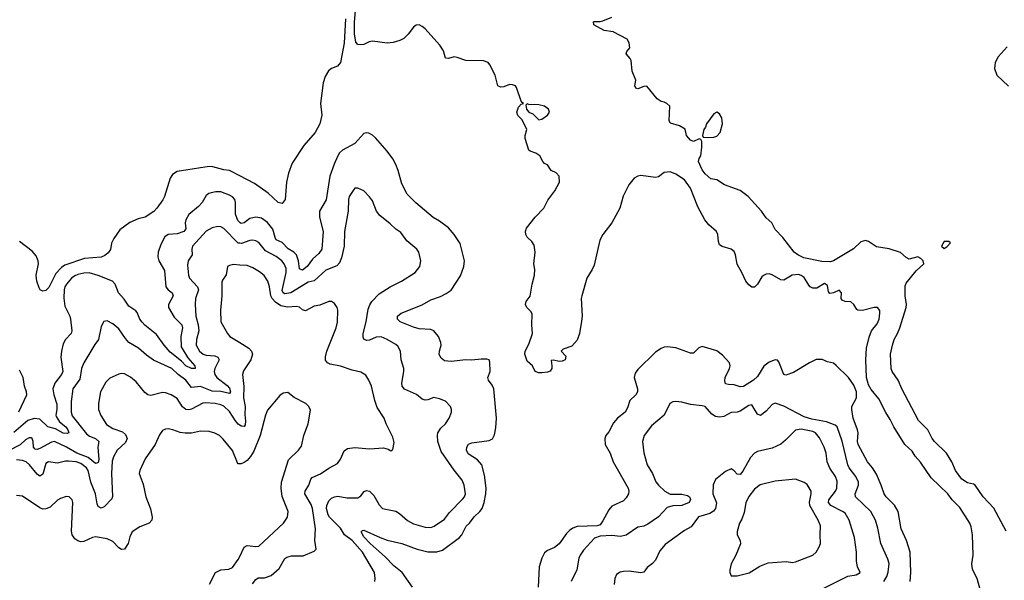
# Model space of a CAD drawing. Header units: inches. Extents: x 2001573 to 2220545, y 644482 to 846830.
# Tile 180 of 256: x 2088491 to 2095242, y 703057 to 706904. Entities that reach past the tile are written whole.
import ezdxf

# ---------------------------------------------------------------- set-up
doc = ezdxf.new("R2010")
doc.units = ezdxf.units.IN
doc.header["$MEASUREMENT"] = 0
doc.layers.add('C0780', color=7, linetype='Continuous')
doc.layers.add('C0790', color=7, linetype='Continuous')

msp = doc.modelspace()

# ---------------------------------------------------------------- linework, layer by layer
at = {"layer": 'C0780', "color": 5}
for points, elevation in [([(2090000, 705833), (2089930, 705869.7), (2089890, 705873.9), (2089814.9, 705894.9), (2089790, 705896.3), (2089570, 705861.5), (2089539.2, 705840.8), (2089523, 705817), (2089484.3, 705690), (2089473, 705667), (2089431.3, 705610), (2089410, 705588), (2089350.6, 705550), (2089303.4, 705536.6), (2089246.7, 705513.3), (2089178.3, 705461.7), (2089136.5, 705403.5), (2089121.2, 705370), (2089112.6, 705327.4), (2089096.7, 705303.3), (2089073.8, 705286.2), (2089050, 705275.7), (2088934.5, 705265.5), (2088800.3, 705219.7), (2088776.4, 705203.6), (2088738.3, 705161.7), (2088690, 705066.2), (2088670, 705045.8), (2088650, 705041.4), (2088631.6, 705051.6), (2088623.3, 705063.3), (2088608.6, 705110), (2088603.8, 705150), (2088619, 705230), (2088617.7, 705250), (2088603.7, 705283.7), (2088576.2, 705316.2), (2088490, 705381)], 280), ([(2090000, 705512.2), (2089985.9, 705525.9), (2089970.3, 705570), (2089971.3, 705650), (2089964.9, 705670), (2089950, 705688.1), (2089930, 705700.2), (2089870, 705723.2), (2089836.3, 705723.7), (2089803.2, 705716.8), (2089788.3, 705711.7), (2089770, 705696.8), (2089741.4, 705650), (2089718, 705622), (2089650, 705567.4), (2089629, 705530), (2089625.7, 705510), (2089630.7, 705470), (2089615.2, 705450), (2089570, 705435.4), (2089508.8, 705431.2), (2089485.4, 705414.6), (2089458.2, 705361.8), (2089440.8, 705310), (2089437.7, 705277.7), (2089444.1, 705250), (2089483.2, 705183.2), (2089493.4, 705070), (2089509.6, 705049.6), (2089537.3, 705030), (2089543.8, 705010), (2089510.1, 704950), (2089511.5, 704930), (2089550, 704863.5), (2089602.2, 704810), (2089607.9, 704790), (2089595, 704730), (2089598.7, 704658.7), (2089643, 704583), (2089692, 704530), (2089693.4, 704510), (2089669.6, 704510), (2089630, 704528.4), (2089600.9, 704560.9), (2089523.5, 704623.5), (2089482.1, 704670), (2089430, 704744.9), (2089349, 704809), (2089329.6, 704829.6), (2089314, 704850), (2089295.5, 704895.5), (2089286.7, 704906.7), (2089238.9, 704938.9), (2089206.8, 704986.8), (2089167.4, 705030), (2089146.4, 705090), (2089126.6, 705110), (2089030, 705148.3), (2088966.3, 705166.3), (2088930, 705164.8), (2088890, 705154.6), (2088870, 705147.6), (2088845, 705130), (2088811.9, 705090), (2088801.5, 705070), (2088795.4, 705050), (2088792.9, 704992.9), (2088799.5, 704939.5), (2088834.4, 704870), (2088839.6, 704850), (2088848.5, 704770), (2088843.9, 704750), (2088804.7, 704710), (2088790, 704680.9), (2088776.6, 704630), (2088772.3, 704587.7), (2088785.9, 704490), (2088777.1, 704470), (2088732.5, 704410), (2088718.8, 704370), (2088725.4, 704330), (2088745.5, 704265.5), (2088745.1, 704230), (2088737.9, 704190), (2088740.6, 704180.6), (2088763.9, 704143.9), (2088807.1, 704110), (2088822, 704090), (2088827.7, 704070), (2088815.8, 704064.2), (2088790, 704066.7), (2088736.3, 704096.3), (2088684.7, 704110), (2088630, 704162.7), (2088590, 704167.8), (2088545.8, 704154.2), (2088450, 704070.6)], 320), ([(2090000, 705370.1), (2089990, 705371.2), (2089890.9, 705470.9), (2089870, 705482.2), (2089850, 705485.8), (2089810, 705476.4), (2089770, 705452.1), (2089676.2, 705350), (2089672.1, 705330), (2089674, 705290), (2089646.4, 705250), (2089641.4, 705218.6), (2089647.9, 705150), (2089655.2, 705130), (2089709.4, 705070), (2089715.9, 705050), (2089696.6, 704990), (2089694.3, 704950), (2089697.7, 704870), (2089713.8, 704810), (2089718.3, 704770), (2089702.2, 704710), (2089701.2, 704670), (2089723.6, 704630), (2089748.8, 704610), (2089770, 704602.7), (2089830, 704597.9), (2089849.4, 704589.4), (2089858.2, 704570), (2089827.9, 704510), (2089825.4, 704490), (2089829.5, 704470), (2089841.7, 704450), (2089913.6, 704393.6), (2089930, 704375), (2089936.4, 704350), (2089930, 704339.3), (2089870, 704352.3), (2089810, 704355.1), (2089730, 704386.3), (2089670, 704380.6), (2089630, 704431.7), (2089576.8, 704470), (2089533.5, 704510), (2089407.8, 704567.8), (2089361.4, 704601.4), (2089306.3, 704650), (2089239.7, 704690), (2089216.1, 704716.1), (2089170, 704782.4), (2089130, 704816.3), (2089090, 704838.4), (2089067.8, 704832.2), (2089050, 704799), (2089032, 704710), (2089005.4, 704674.6), (2088930.1, 704549.9), (2088915, 704510), (2088902.3, 704437.7), (2088854.7, 704370), (2088844.5, 704284.5), (2088842.8, 704210), (2088850, 704184.7), (2088950, 704061.9), (2088970, 704047.1), (2089010.3, 704030), (2089033.4, 704010), (2089026, 703970), (2089033.2, 703886.8), (2089030, 703865.1), (2089019.6, 703860.4), (2089010, 703859.1), (2088959.4, 703899.4), (2088883.6, 703930), (2088811.5, 703971.5), (2088730, 704009.3), (2088710, 704006), (2088630, 703961.4), (2088610, 703954.9), (2088596.3, 703956.3), (2088585, 703970), (2088582.4, 704010), (2088575.4, 704030), (2088570, 704035.4), (2088554.7, 704034.7), (2088530, 704021.5), (2088494, 703986), (2088410, 703944.2)], 340), ([(2090000, 705220.2), (2089956.5, 705223.5), (2089930, 705218), (2089916.3, 705210), (2089907, 705153), (2089882.5, 705117.5), (2089878, 705102), (2089876.3, 705010), (2089866.7, 704910), (2089870.2, 704830), (2089914.9, 704750), (2089932.7, 704730), (2090000, 704688.7)], 360), ([(2090000, 704121.8), (2089990, 704129.1), (2089970, 704152.3), (2089930, 704214.7), (2089890, 704252.1), (2089870, 704261.5), (2089830.4, 704270.4), (2089764.6, 704275.4), (2089747.7, 704272.3), (2089670, 704230.5), (2089650, 704226.4), (2089630, 704229.1), (2089606.9, 704246.9), (2089570, 704304.4), (2089530, 704330.8), (2089490, 704343.8), (2089470, 704345), (2089390, 704325.1), (2089370, 704331), (2089350, 704347.1), (2089290, 704419.1), (2089250, 704452.2), (2089210, 704474.7), (2089190, 704476.9), (2089170, 704471.2), (2089110, 704445.1), (2089082.3, 704417.7), (2089045.8, 704350), (2089030.2, 704270), (2089030.2, 704230), (2089047.9, 704187.9), (2089087, 704127), (2089130, 704098.4), (2089195.1, 704075.1), (2089217, 704057), (2089228.6, 704030), (2089217.4, 704002.6), (2089160.2, 703950), (2089135, 703905), (2089124.6, 703875.4), (2089120.1, 703790), (2089127.3, 703632.7), (2089123.2, 703616.8), (2089070, 703560.4), (2089050, 703552.1), (2089030, 703564.7), (2089023.1, 703583.1), (2089010.4, 703650), (2088978.4, 703730), (2088959.9, 703810), (2088947.8, 703830), (2088910, 703858.5), (2088878.4, 703870), (2088825, 703875), (2088805.2, 703874.8), (2088750, 703861.2), (2088689.3, 703870.7), (2088670, 703858.4), (2088650, 703785.6), (2088630, 703772.6), (2088610, 703784.7), (2088558.6, 703850), (2088534.1, 703870), (2088510, 703880.4), (2088470, 703883.4)], 360), ([(2088485.7, 704214.3), (2088539.7, 704330), (2088537.5, 704350), (2088523.1, 704390), (2088514, 704450), (2088490, 704499.2)], 320), ([(2090000, 703857.4), (2089990, 703857.6), (2089984, 703864), (2089948.9, 703948.9), (2089886.6, 704026.6), (2089861.6, 704050), (2089830, 704066.2), (2089790, 704077.2), (2089730, 704081), (2089670, 704067.3), (2089625.9, 704065.9), (2089591.4, 704071.4), (2089541.2, 704090), (2089510, 704096), (2089490, 704095.4), (2089470, 704085.6), (2089450, 704055.1), (2089420.9, 703990), (2089352.3, 703890), (2089314.6, 703810), (2089310.4, 703790), (2089338, 703718), (2089355.9, 703630), (2089387.7, 703547.7), (2089399.6, 703490), (2089396.5, 703470), (2089379.1, 703450), (2089315.6, 703424.4), (2089261.6, 703390), (2089245, 703355), (2089234.5, 703310), (2089210, 703271), (2089190, 703268.7), (2089170, 703280.8), (2089130, 703322.8), (2089090, 703341.4), (2089010, 703355.3), (2088990, 703352), (2088930, 703323.5), (2088910, 703321.5), (2088890, 703327.6), (2088870, 703342.2), (2088850.9, 703370), (2088845.6, 703394.4), (2088855.8, 703590), (2088849.7, 703609.7), (2088830, 703629.4), (2088810, 703631.6), (2088770, 703618.9), (2088750, 703606.3), (2088700, 703560), (2088670, 703548), (2088650, 703546.3), (2088630, 703555.1), (2088510, 703634.7), (2088470, 703639.8)], 380), ([(2089792.7, 703030), (2089834.5, 703110), (2089870, 703128.6), (2089925.4, 703134.6), (2089950, 703145), (2089990, 703199.5), (2090000, 703221.1)], 380)]:
    msp.add_lwpolyline(points, dxfattribs=dict(at, elevation=elevation))
at = {"layer": 'C0790', "color": 5}
for points, elevation in [([(2095084.2, 702970), (2095056.9, 703070), (2095027.2, 703127.2), (2095021, 703150), (2095019.7, 703170), (2095028.4, 703230), (2095023.5, 703370), (2095015.4, 703424.6), (2095005.7, 703450), (2094937.1, 703557.1), (2094885.8, 703610), (2094855.3, 703650), (2094739.7, 703759.7), (2094668.3, 703868.3), (2094631.4, 703910), (2094610, 703942.4), (2094561.2, 703990), (2094483.9, 704110), (2094460.7, 704160.7), (2094429.5, 704209.5), (2094382.9, 704302.9), (2094330, 704366.3), (2094310, 704398.2), (2094296.3, 704450), (2094292.3, 704570), (2094297.6, 704650), (2094315, 704725), (2094330.7, 704769.3), (2094370, 704818), (2094383.5, 704850), (2094389.6, 704889.6), (2094387.7, 704907.7), (2094372.7, 704930), (2094350, 704929.7), (2094270, 704908.8), (2094239, 704910), (2094230, 704915.1), (2094209.6, 704950), (2094190, 704967.8), (2094150.8, 704970.8), (2094130, 704979.6), (2094123.1, 704990), (2094125.7, 705030), (2094110, 705048.2), (2094070, 705029.8), (2094045.2, 705025.2), (2094036.6, 705036.6), (2094030, 705080.9), (2094010, 705093.2), (2093957.4, 705062.6), (2093930, 705061), (2093910.7, 705070.7), (2093901.5, 705081.5), (2093870, 705134.3), (2093850, 705149.7), (2093830, 705154.6), (2093788.7, 705151.3), (2093730, 705115.8), (2093710, 705118.3), (2093650, 705154.3), (2093630, 705160.5), (2093610, 705158.9), (2093590, 705149.7), (2093580.7, 705139.3), (2093550, 705089.6), (2093530, 705067.8), (2093510, 705069.7), (2093490, 705084.4), (2093470, 705109.7), (2093443.1, 705170), (2093410, 705227), (2093399.7, 705290), (2093390, 705314.5), (2093369.8, 705329.8), (2093306.9, 705346.9), (2093290, 705359), (2093281.7, 705381.7), (2093277.4, 705430), (2093269.7, 705449.7), (2093215.9, 705495.9), (2093188.6, 705530), (2093140.9, 705620.9), (2093090, 705748.6), (2093050, 705805.8), (2092990, 705843.2), (2092950, 705859.1), (2092910, 705855.6), (2092870, 705826.9), (2092850, 705820.4), (2092750, 705836), (2092730, 705831.1), (2092703.6, 705816.4), (2092667.2, 705770), (2092627.9, 705692.1), (2092605.5, 705610), (2092550.3, 705510), (2092489.6, 705430.4), (2092469.1, 705390.9), (2092430, 705219.5), (2092416.9, 705190), (2092379.2, 705130), (2092345.8, 705010), (2092341.8, 704990), (2092346.7, 704870), (2092344, 704836), (2092329.1, 704750), (2092314.1, 704705.9), (2092276.9, 704663.1), (2092216.9, 704643.1), (2092204.7, 704630), (2092234.9, 704594.9), (2092230, 704569.6), (2092210, 704560.7), (2092190, 704559.5), (2092151.3, 704568.7), (2092134, 704566), (2092140.4, 704530), (2092138.7, 704510), (2092127.5, 704492.5), (2092110, 704485.1), (2092070, 704480.5), (2092050, 704481.6), (2092026, 704490), (2092006, 704530), (2091970, 704560.5), (2091953.7, 704610), (2091956.8, 704630), (2091981.9, 704678.1), (2092006.9, 704750), (2092001.5, 704810), (2092004.3, 704884.3), (2091998.4, 704898.4), (2091968, 704930), (2091959.7, 704950), (2091964.2, 704970), (2091991.9, 705008.1), (2092004, 705090), (2092021.4, 705150), (2092022.3, 705190), (2092016.1, 705230), (2092024.7, 705310), (2092017.8, 705357.8), (2092002.3, 705382.3), (2091971.2, 705411.2), (2091961.6, 705430), (2091959.6, 705450), (2091966.1, 705473.9), (2092026.2, 705550), (2092084.2, 705610), (2092113.3, 705666.7), (2092159.6, 705730), (2092191.2, 705790), (2092189.5, 705830), (2092170, 705853.2), (2092135.3, 705870), (2092110, 705908), (2092090, 705918), (2092078, 705930), (2092058, 705970), (2092030, 705988.7), (2091990, 706002), (2091982, 706010), (2091957.2, 706090), (2091957.2, 706110), (2091969.3, 706150), (2091936.9, 706216.9), (2091906.6, 706246.6), (2091899.7, 706270), (2091910, 706302.8), (2091930, 706324.7), (2091946, 706330), (2091935.3, 706335.3), (2091930, 706346), (2091898, 706438), (2091889.5, 706449.5), (2091870, 706458), (2091850, 706459.5), (2091810, 706442.4), (2091790, 706441.6), (2091769.7, 706449.7), (2091750, 706524), (2091714.6, 706594.6), (2091702.7, 706610), (2091670, 706621.3), (2091550, 706624.4), (2091490, 706645.4), (2091470, 706648.2), (2091430, 706638.4), (2091410, 706641.2), (2091397.2, 706690), (2091371.9, 706730), (2091270, 706841.1), (2091250, 706858.3), (2091230, 706868), (2091210, 706867.6), (2091190, 706851.8), (2091154.9, 706805.1), (2091124.5, 706775.5), (2091098.1, 706761.9), (2091051.9, 706748.1), (2091010, 706742.3), (2090910, 706756.3), (2090887.6, 706752.4), (2090850, 706734), (2090830, 706731.6), (2090810, 706733.3), (2090794.7, 706750), (2090787.1, 706807.1), (2090787.4, 706887.4), (2090806.8, 707130)], 280), ([(2090724.5, 706910), (2090715.9, 706744.1), (2090690.4, 706610), (2090670, 706584.3), (2090630, 706568.5), (2090607.2, 706552.8), (2090584.7, 706515.3), (2090572.6, 706470), (2090552.8, 706330), (2090562, 706250), (2090549.8, 706190), (2090517.2, 706130), (2090439.6, 706040.4), (2090359.8, 705920.2), (2090334.8, 705850), (2090321.1, 705790), (2090310.5, 705669.5), (2090290, 705642.3), (2090263.4, 705650), (2090194.9, 705714.9), (2090100.4, 705780.4), (2090000, 705833)], 280), ([(2095254.5, 703394.5), (2095170, 703551.4), (2095096.5, 703630), (2095042, 703710), (2095030, 703717.4), (2094990, 703726.9), (2094950.8, 703750.8), (2094908.4, 703810), (2094883.1, 703870), (2094845.7, 703930), (2094762.6, 704010), (2094747.1, 704030), (2094718, 704090), (2094654.3, 704154.3), (2094538.5, 704370), (2094514, 704430), (2094473, 704490), (2094465.4, 704510), (2094462, 704610), (2094474.8, 704670), (2094487.9, 704710), (2094510.7, 704750), (2094526.5, 704790), (2094568.6, 704930), (2094571.1, 704950), (2094562.5, 705010), (2094562.2, 705077.8), (2094570, 705095.6), (2094638.1, 705181.9), (2094689.7, 705230), (2094686, 705250), (2094670, 705266), (2094650, 705276.3), (2094590, 705261.3), (2094570, 705272.2), (2094530, 705307.1), (2094451.9, 705331.9), (2094365.6, 705345.6), (2094310, 705382.7), (2094290, 705389.7), (2094259.3, 705380.7), (2094208.7, 705331.3), (2094070, 705248.6), (2094050, 705243.5), (2093990, 705243.8), (2093867, 705270), (2093826.3, 705290), (2093801.6, 705310), (2093723.7, 705410), (2093670, 705464), (2093649, 705510), (2093610, 705544), (2093577, 705590), (2093487, 705690), (2093430, 705731.6), (2093324, 705770), (2093270, 705804.5), (2093230, 705812.7), (2093190, 705846), (2093170, 705873.2), (2093146, 705930), (2093149.4, 705950.6), (2093162, 705970), (2093168.7, 706030), (2093167.3, 706067.3), (2093162, 706082), (2093150, 706086), (2093110, 706068.7), (2093090, 706078), (2093064, 706110), (2093053.2, 706153.2), (2093015.1, 706175.1), (2092954, 706194), (2092945.2, 706210), (2092948, 706310), (2092928, 706330), (2092910, 706339), (2092890, 706342), (2092862, 706362), (2092790, 706448.7), (2092770, 706446), (2092730, 706429.4), (2092714.6, 706434.6), (2092709.6, 706450), (2092715.1, 706490), (2092689.7, 706550), (2092683.7, 706623.7), (2092677.5, 706637.5), (2092648.7, 706670), (2092654.6, 706685.4), (2092674, 706710), (2092670, 706746), (2092655.3, 706770), (2092560.1, 706820.1), (2092498, 706830), (2092428, 706870), (2092426, 706890), (2092428.9, 706891.1), (2092470, 706891.3), (2092490, 706896), (2092550, 706920.7)], 260), ([(2095261.9, 706718.1), (2095199.5, 706650), (2095178.9, 706610), (2095174, 706570), (2095190, 706524), (2095270, 706448)], 260), ([(2091183.5, 703010), (2091113.4, 703110), (2091056.5, 703156.5), (2090997.4, 703217.4), (2090893.1, 703310), (2090850, 703355), (2090831.8, 703390), (2090840.6, 703399.4), (2090850, 703400.3), (2090962.4, 703350), (2091010, 703333.7), (2091110, 703310.9), (2091217, 703270), (2091290, 703253.4), (2091350, 703253.1), (2091390, 703263.5), (2091507, 703350), (2091523.2, 703370), (2091551.7, 703428.3), (2091574.5, 703450), (2091606.1, 703493.9), (2091646.9, 703530), (2091661.4, 703550), (2091676.2, 703590), (2091687.7, 703650), (2091688.3, 703690), (2091677.9, 703777.9), (2091658.8, 703850), (2091630, 703884.5), (2091565.6, 703925.6), (2091555.3, 703950), (2091557.2, 703970), (2091569.4, 703990.6), (2091590, 704000.4), (2091710, 704016.1), (2091733, 704027), (2091745.5, 704054.5), (2091756, 704104), (2091761.1, 704170), (2091741.1, 704370), (2091730, 704395.4), (2091706, 704430), (2091701.3, 704450), (2091716.4, 704490), (2091714.2, 704554.2), (2091709.3, 704569.3), (2091694.2, 704574.2), (2091655.1, 704575.1), (2091590, 704568.3), (2091550, 704569.7), (2091450, 704558), (2091404.2, 704564.2), (2091381.5, 704581.5), (2091367.1, 704607.1), (2091368.8, 704630), (2091381, 704670), (2091379.2, 704690), (2091362.7, 704730), (2091330, 704768.5), (2091310, 704777.5), (2091230, 704783.9), (2091190, 704794), (2091099.6, 704830), (2091080.5, 704850), (2091081.3, 704870), (2091106, 704890), (2091250, 704948.6), (2091310, 704982.5), (2091375.5, 705004.5), (2091415.5, 705024.5), (2091450, 705048.9), (2091512.6, 705147.4), (2091536.8, 705210), (2091539.7, 705250), (2091510, 705369.3), (2091471.1, 705430), (2091430, 705476.3), (2091370, 705522), (2091326.3, 705546.3), (2091208, 705648), (2091147.3, 705707.3), (2091110, 705778), (2091085.6, 705870), (2091070.8, 705910), (2091048.7, 705950), (2091010, 706002.2), (2090930, 706094), (2090910, 706112), (2090884.4, 706124.4), (2090870, 706127.6), (2090850, 706122.4), (2090790, 706055.4), (2090703.5, 706010), (2090684.6, 705990), (2090670, 705964.5), (2090646.8, 705913.2), (2090618, 705830), (2090592.7, 705667.3), (2090546, 705590), (2090547.6, 705550), (2090572.2, 705450), (2090563.2, 705330), (2090541.2, 705298.8), (2090499.1, 705260.9), (2090462, 705210), (2090430, 705185.4), (2090410, 705194.5), (2090402.3, 705250), (2090389.3, 705290), (2090370, 705308.3), (2090330.8, 705330.8), (2090290, 705375.8), (2090250, 705394.6), (2090241.5, 705410), (2090226.2, 705466.2), (2090190, 705513.2), (2090150, 705541.4), (2090110, 705549.9), (2090070, 705539.5), (2090030, 705510.6), (2090010, 705506.1), (2090002.2, 705510), (2090000, 705512.2)], 320), ([(2090926.3, 703050), (2090928.2, 703070), (2090923.1, 703110), (2090842.3, 703250), (2090770, 703330.6), (2090717.6, 703370), (2090690, 703414.5), (2090616.2, 703490), (2090606.2, 703506.2), (2090595, 703550), (2090596.7, 703570), (2090610, 703601.8), (2090630, 703621.7), (2090650, 703630.8), (2090670, 703633.6), (2090736.8, 703623.2), (2090810, 703622.8), (2090830, 703637.6), (2090853.2, 703666.8), (2090870, 703673.8), (2090890, 703669.3), (2090920.2, 703640.2), (2090954.7, 703574.7), (2090979.3, 703550), (2091070, 703531.5), (2091095.4, 703515.4), (2091150, 703467), (2091190, 703444.2), (2091270, 703422.6), (2091310, 703419.3), (2091332.4, 703427.6), (2091402.7, 703477.3), (2091437.6, 703522.4), (2091530, 703616), (2091540.9, 703630), (2091546.8, 703650), (2091537.6, 703710), (2091524.6, 703744.6), (2091470, 703813.7), (2091381.2, 703941.2), (2091359, 704010), (2091354.8, 704050), (2091358, 704070), (2091378, 704102), (2091411.5, 704130), (2091435.6, 704170), (2091451.8, 704210), (2091451.8, 704230), (2091445.1, 704250), (2091410, 704285.6), (2091370, 704303.5), (2091330, 704311.9), (2091290, 704295.5), (2091270, 704292.7), (2091250, 704300.8), (2091211.2, 704331.2), (2091128.5, 704368.5), (2091114, 704390), (2091110.7, 704410), (2091125.1, 704490), (2091124.7, 704510), (2091106.9, 704570), (2091102.4, 704630), (2091083.7, 704663.7), (2091070, 704675.8), (2091009.6, 704710), (2090970, 704727.8), (2090935.4, 704724.6), (2090890, 704706), (2090870, 704703.1), (2090851.2, 704711.2), (2090844.9, 704724.9), (2090845.8, 704750), (2090867.6, 704830), (2090881.2, 704918.8), (2090891.6, 704948.4), (2090905, 704970), (2090956.4, 705023.6), (2091030, 705070.2), (2091109.8, 705110.2), (2091202.9, 705170), (2091235.6, 705210), (2091241.6, 705250), (2091227.6, 705310), (2091213.6, 705330), (2091145.7, 705385.7), (2091103.5, 705443.5), (2091070, 705466.3), (2091030, 705504.4), (2090959.5, 705559.5), (2090936.9, 705590), (2090910, 705661.2), (2090890, 705689.3), (2090850, 705729.2), (2090810, 705749.2), (2090790, 705749), (2090781.1, 705738.9), (2090750.8, 705690), (2090744.9, 705670), (2090742.3, 705590), (2090718, 705450), (2090715, 705350), (2090697.6, 705270), (2090684, 705236), (2090664.3, 705215.7), (2090590, 705186.2), (2090510, 705112.8), (2090470, 705102.5), (2090450, 705092.5), (2090350, 705029.9), (2090310, 705023.2), (2090296.4, 705030), (2090290, 705046.6), (2090319.1, 705170), (2090317.7, 705197.7), (2090304.6, 705230), (2090287.9, 705250), (2090250, 705280.2), (2090177, 705317), (2090130, 705374.2), (2090110, 705387.7), (2090090, 705391.6), (2090070, 705389), (2090011.1, 705368.9), (2090000, 705370.1)], 340), ([(2090087.9, 703032.1), (2090110, 703063.1), (2090125.9, 703074.1), (2090170, 703075), (2090215.1, 703090), (2090270, 703138.4), (2090310, 703206.4), (2090323.2, 703216.8), (2090354.7, 703225.3), (2090434.7, 703225.3), (2090510, 703257.6), (2090523.6, 703270), (2090514.8, 703330), (2090518.3, 703410), (2090499.2, 703550), (2090490, 703578.3), (2090446, 703650), (2090448, 703670), (2090474.2, 703710), (2090488.2, 703751.8), (2090497.3, 703762.7), (2090552.9, 703787.1), (2090610, 703827.8), (2090670, 703859.5), (2090690, 703887.7), (2090715.1, 703944.9), (2090737.7, 703962.3), (2090790, 703968.7), (2090890, 703959.6), (2090985.2, 703965.2), (2091016.3, 703956.3), (2091035.3, 703944.7), (2091050, 703954), (2091057.6, 704002.4), (2091050, 704039), (2091004.2, 704130), (2090989.6, 704170), (2090942.9, 704242.9), (2090926.4, 704290), (2090902.6, 704390), (2090886, 704430), (2090864.4, 704464.4), (2090830, 704485.1), (2090770, 704498.7), (2090690, 704526.3), (2090619.8, 704539.8), (2090601.3, 704550), (2090588.2, 704568.2), (2090586.8, 704590), (2090598, 704630), (2090660.9, 704790), (2090669.7, 704829.7), (2090671.3, 704911.3), (2090666.6, 704930), (2090650, 704957.2), (2090630, 704969.4), (2090610, 704971.5), (2090550, 704944.4), (2090510, 704937.6), (2090450, 704906.2), (2090430, 704912.2), (2090410, 704931.8), (2090390, 704935.2), (2090327.6, 704932.4), (2090281.5, 704941.5), (2090244.8, 704964.8), (2090221.8, 704990), (2090212.9, 705010), (2090203.9, 705070), (2090192.3, 705110), (2090167.8, 705147.8), (2090135, 705175), (2090090, 705201.7), (2090050, 705216.4), (2090000, 705220.2)], 360), ([(2090000, 704688.7), (2090063.1, 704650), (2090080.3, 704630), (2090087.8, 704610), (2090076.5, 704570), (2090026.2, 704493.8), (2090018.9, 704470), (2090027.1, 704387.1), (2090026, 704310), (2090036, 704250), (2090035.1, 704195.1), (2090040.1, 704150), (2090036.7, 704123.3), (2090030, 704112.6), (2090010, 704114.6), (2090000, 704121.8)], 360), ([(2094595.7, 703050), (2094602, 703110), (2094597.1, 703250), (2094571.9, 703330), (2094534.8, 703410), (2094513.6, 703530), (2094490, 703573.7), (2094432.2, 703630), (2094418.7, 703650), (2094398.2, 703710), (2094364.8, 703784.8), (2094339.4, 703830), (2094304.7, 703870), (2094241.2, 703990), (2094236.2, 704010), (2094239.4, 704070), (2094236.4, 704090), (2094205.6, 704170), (2094195.8, 704230), (2094197.4, 704250), (2094228.4, 704310), (2094228.4, 704350), (2094210, 704397.3), (2094173.1, 704450), (2094090, 704531.9), (2094070, 704546.3), (2094030, 704556.2), (2093992.7, 704572.7), (2093952.3, 704572.3), (2093905.5, 704550), (2093797.1, 704482.9), (2093745.2, 704465.2), (2093729.7, 704470), (2093697.2, 704557.2), (2093688, 704568), (2093670, 704569.7), (2093630, 704553.1), (2093592.9, 704527.1), (2093550, 704455.8), (2093521.8, 704430), (2093453.7, 704386.3), (2093430, 704383.9), (2093390, 704398.7), (2093350, 704399.8), (2093330, 704405.1), (2093325.6, 704425.6), (2093329, 704449), (2093358.4, 704510), (2093362, 704530), (2093357.7, 704550), (2093310, 704601.6), (2093270, 704631.6), (2093170, 704662), (2093147.4, 704652.6), (2093110, 704615.1), (2093090, 704615.1), (2092990, 704651.8), (2092930, 704658.4), (2092910, 704656.2), (2092890, 704647.6), (2092850, 704622.9), (2092730, 704504.5), (2092710, 704479.3), (2092703.1, 704450), (2092726, 704370), (2092726, 704350), (2092715.3, 704330), (2092673.4, 704290), (2092658.2, 704241.8), (2092641.7, 704210), (2092590, 704169.8), (2092563, 704137), (2092530, 704075.1), (2092510.3, 704050), (2092503.2, 704030), (2092506.5, 703990), (2092539.5, 703930), (2092560.3, 703870), (2092662.8, 703690), (2092668.7, 703670), (2092664.4, 703650), (2092650, 703623.7), (2092630, 703603.6), (2092550, 703565.6), (2092530, 703540.7), (2092490, 703464.2), (2092470, 703438), (2092450, 703429.9), (2092313.4, 703426.6), (2092284.2, 703415.8), (2092260.1, 703399.9), (2092240.6, 703379.4), (2092190, 703307.1), (2092157.7, 703282.3), (2092110, 703261), (2092090, 703246), (2092071.3, 703210), (2092052.9, 703150), (2092046.4, 703010)], 320), ([(2090000, 703221.1), (2090030, 703285.7), (2090050, 703296.5), (2090110, 703288.2), (2090130, 703291.6), (2090298.9, 703450), (2090326.9, 703490), (2090330.8, 703530), (2090291.2, 703631.2), (2090283.4, 703690), (2090287.1, 703730), (2090335, 703885), (2090402.4, 703950), (2090422.2, 703977.8), (2090438.7, 704050), (2090469.6, 704130), (2090484, 704224), (2090474, 704250), (2090453.2, 704270), (2090372.2, 704312.2), (2090330, 704346.6), (2090298, 704342), (2090274.6, 704325.4), (2090190, 704223.7), (2090176.5, 704190), (2090138.9, 704050), (2090097.3, 703942.7), (2090074.3, 703905.7), (2090050, 703879.8), (2090030, 703864.8), (2090010, 703857.2), (2090000, 703857.4)], 380), ([(2094415.7, 703050), (2094437.2, 703082.8), (2094445.8, 703114.2), (2094452, 703172), (2094443, 703203), (2094395.6, 703310), (2094375.4, 703415.4), (2094359.8, 703470), (2094326.8, 703530), (2094222.8, 703630), (2094219.8, 703650), (2094241.6, 703710), (2094243, 703730), (2094224.2, 703770), (2094178.4, 703830), (2094169.2, 703850), (2094130.9, 704010.9), (2094096.3, 704110), (2094082.8, 704122.8), (2094024, 704144), (2093922.8, 704162.8), (2093870, 704178.7), (2093730, 704251.4), (2093670, 704273.2), (2093650, 704262.8), (2093610, 704217.8), (2093570, 704188.4), (2093550, 704197), (2093510, 704260.7), (2093490, 704256.4), (2093430, 704217.6), (2093410, 704210.9), (2093370, 704208.3), (2093318.2, 704181.8), (2093290, 704176.9), (2093261.6, 704181.6), (2093236.9, 704196.9), (2093190, 704249.5), (2093170, 704255.6), (2093090, 704264.2), (2093030, 704279.3), (2092990, 704283.8), (2092970, 704282.2), (2092949.2, 704270.8), (2092910.3, 704190), (2092823.9, 704116.1), (2092773.1, 704050), (2092762.3, 704010), (2092770, 703931.3), (2092793.4, 703850), (2092828.9, 703790), (2092853.1, 703733.1), (2092870.3, 703710), (2092913.4, 703670), (2092950, 703647.9), (2093030, 703648.5), (2093070, 703640.1), (2093084.2, 703630), (2093090, 703610.7), (2093082.3, 703590), (2093030, 703570.9), (2092970, 703568.9), (2092930, 703557.5), (2092870, 703493.3), (2092798.3, 703441.7), (2092770.2, 703429.8), (2092730, 703421.7), (2092650, 703366.3), (2092610, 703357.1), (2092550, 703363.7), (2092470, 703359.5), (2092433.3, 703346.7), (2092357, 703263), (2092333.3, 703230), (2092325.8, 703210), (2092311.9, 703130), (2092271.7, 703048.3)], 340), ([(2093950, 702975.3), (2094170, 703085.7), (2094226.3, 703093.7), (2094254, 703110), (2094236.2, 703150), (2094228.1, 703188.1), (2094229.8, 703250), (2094215.6, 703350), (2094179.4, 703470), (2094150, 703516.8), (2094132.4, 703530), (2094052.5, 703570), (2094037.8, 703590), (2094039.1, 703610), (2094084.2, 703670), (2094093.5, 703690), (2094096.7, 703736.7), (2094084.4, 703770), (2094046.7, 703826.7), (2094027.1, 703870), (2094019.8, 703930), (2094007.8, 703970), (2093974.9, 704034.9), (2093947.6, 704070), (2093930, 704078.4), (2093850, 704095), (2093810, 704088.2), (2093742.2, 704017.8), (2093710, 703992), (2093650, 703963.9), (2093550, 703940.4), (2093530, 703930.8), (2093501.1, 703898.9), (2093450, 703806.9), (2093430, 703783.6), (2093410, 703786), (2093390, 703809), (2093370, 703821.2), (2093330, 703804.5), (2093262, 703750), (2093246.9, 703713.1), (2093243.6, 703650), (2093267.9, 703587.9), (2093262, 703550), (2093248.2, 703531.8), (2093223.8, 703516.2), (2093146.4, 703493.6), (2093095.3, 703424.7), (2093050, 703398), (2092916.3, 703303.7), (2092880.1, 703259.9), (2092850, 703196.3), (2092830, 703171.5), (2092794.1, 703145.9), (2092770, 703114), (2092750, 703107.6), (2092670, 703119.8), (2092630, 703118), (2092607.9, 703112.1), (2092583.6, 703096.4), (2092571, 703069), (2092568.2, 703028.2)], 360)]:
    msp.add_lwpolyline(points, dxfattribs=dict(at, elevation=elevation))
for points, elevation in [([(2091970, 706326), (2091962, 706318), (2091966, 706290), (2091982, 706270), (2092010, 706258.8), (2092050, 706217.3), (2092070, 706220.5), (2092109.3, 706250), (2092122.7, 706270), (2092116, 706290), (2092089, 706310), (2092050, 706320.7), (2091982, 706322)], 280), ([(2093270, 706269.2), (2093250, 706259), (2093201, 706190), (2093194, 706166), (2093181, 706150), (2093172, 706110), (2093178, 706098), (2093210, 706096), (2093250, 706097.3), (2093270, 706104.9), (2093294, 706130), (2093309.5, 706190), (2093304.5, 706230), (2093290, 706259)], 260), ([(2094862, 705382), (2094830, 705382), (2094810.8, 705350), (2094830, 705334), (2094850, 705346.7), (2094873.2, 705373.2)], 260), ([(2093810, 703751.2), (2093670, 703736.8), (2093568.3, 703711.7), (2093530, 703682), (2093490, 703633), (2093470.9, 703589.1), (2093458.1, 703521.9), (2093442.4, 703477.6), (2093426.6, 703450), (2093410, 703393.2), (2093411.1, 703370), (2093430.3, 703330), (2093432.6, 703307.4), (2093402, 703230), (2093370, 703169.3), (2093360.3, 703130), (2093361.1, 703110), (2093370, 703088.2), (2093410, 703088.7), (2093492.4, 703107.6), (2093566.3, 703153.7), (2093623.9, 703176.1), (2093745.4, 703185.4), (2093790, 703180.2), (2093810, 703183.6), (2093929.5, 703230), (2093952.8, 703250), (2093973.7, 703286.3), (2093981.7, 703310), (2093978.5, 703370), (2093981.5, 703430), (2093965.8, 703470), (2093909.2, 703570), (2093905.8, 703594.2), (2093918.8, 703650), (2093917.7, 703670), (2093890, 703713.6), (2093870, 703727.6)], 380)]:
    msp.add_lwpolyline(points, close=True, dxfattribs=dict(at, elevation=elevation))

doc.saveas('drawing.dxf')
